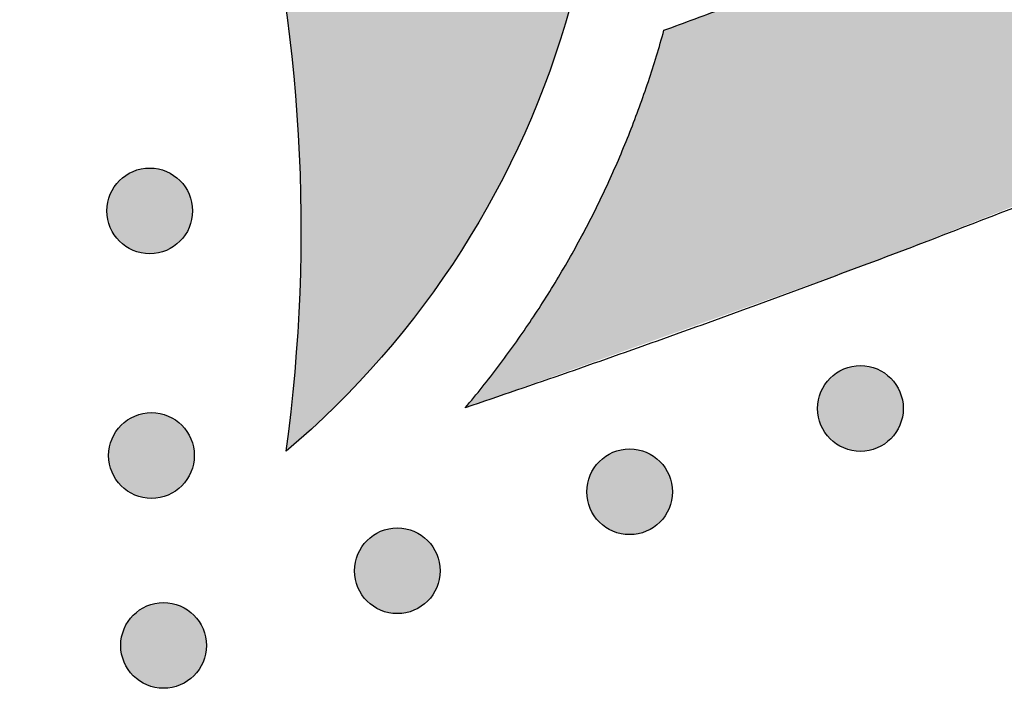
# Model space of a CAD drawing. Header units: millimetres. Extents: x -3873 to -97, y 912 to 4165.
# Tile 156 of 256: x -3174 to -3134, y 936 to 964. Entities that reach past the tile are written whole.
import ezdxf

# ---------------------------------------------------------------- set-up
doc = ezdxf.new("R2010")
doc.units = ezdxf.units.MM
doc.layers.add('pattern', color=7, linetype='Continuous', true_color=0x000000)

msp = doc.modelspace()

# ---------------------------------------------------------------- hatches: boundary and pattern name
at = {"layer": 'pattern'}
for points in [[(-3151.494, 964.375), (-3151.683, 963.719), (-3151.885, 963.064), (-3152.099, 962.412), (-3152.326, 961.763), (-3152.566, 961.116), (-3152.818, 960.473), (-3153.082, 959.833), (-3153.358, 959.198), (-3153.647, 958.566), (-3153.948, 957.94), (-3154.261, 957.319), (-3154.585, 956.703), (-3154.921, 956.092), (-3155.269, 955.488), (-3155.628, 954.891), (-3155.999, 954.3), (-3156.38, 953.716), (-3156.772, 953.139), (-3157.175, 952.57), (-3157.588, 952.009), (-3158.012, 951.456), (-3158.445, 950.912), (-3158.887, 950.376), (-3159.34, 949.85), (-3159.801, 949.332), (-3160.271, 948.824), (-3160.749, 948.326), (-3161.236, 947.838), (-3161.731, 947.359), (-3162.233, 946.891), (-3162.742, 946.434), (-3163.259, 945.987), (-3163.062, 947.571), (-3162.901, 949.166), (-3162.778, 950.772), (-3162.692, 952.385), (-3162.645, 954.006), (-3162.637, 955.633), (-3162.668, 957.264), (-3162.738, 958.899), (-3162.848, 960.535), (-3162.998, 962.171), (-3163.187, 963.806), (-3163.417, 965.438), (-3163.687, 967.067), (-3163.996, 968.689), (-3164.345, 970.305), (-3164.733, 971.912), (-3165.161, 973.509), (-3165.627, 975.095), (-3166.131, 976.668), (-3166.673, 978.227), (-3167.252, 979.77), (-3167.867, 981.297), (-3168.518, 982.806), (-3169.204, 984.295), (-3169.924, 985.764), (-3170.677, 987.212), (-3171.462, 988.636), (-3172.279, 990.037), (-3173.126, 991.414), (-3174.001, 992.764), (-3174.905, 994.089), (-3175.836, 995.386), (-3176.748, 996.595), (-3177.692, 997.788), (-3178.666, 998.964), (-3179.672, 1000.12), (-3180.708, 1001.257), (-3181.774, 1002.372), (-3182.868, 1003.465), (-3183.992, 1004.534), (-3185.142, 1005.579), (-3186.32, 1006.598), (-3187.524, 1007.591), (-3188.752, 1008.555), (-3190.005, 1009.492), (-3191.281, 1010.399), (-3192.579, 1011.275), (-3193.898, 1012.121), (-3195.237, 1012.935), (-3196.595, 1013.716), (-3197.97, 1014.464), (-3199.361, 1015.179), (-3200.768, 1015.859), (-3202.188, 1016.505), (-3203.621, 1017.115), (-3205.065, 1017.691), (-3206.519, 1018.23), (-3207.981, 1018.734), (-3209.451, 1019.202), (-3210.927, 1019.633), (-3212.408, 1020.029), (-3213.892, 1020.389), (-3215.378, 1020.713), (-3216.865, 1021.001), (-3219.497, 1021.437), (-3222.149, 1021.794), (-3224.82, 1022.069), (-3227.504, 1022.262), (-3230.197, 1022.371), (-3232.897, 1022.397), (-3235.599, 1022.339), (-3238.299, 1022.196), (-3240.994, 1021.97), (-3243.679, 1021.66), (-3246.35, 1021.266), (-3249.004, 1020.791), (-3251.636, 1020.235), (-3254.244, 1019.598), (-3256.824, 1018.884), (-3259.371, 1018.093), (-3253.579, 1032.097), (-3251.197, 1032.589), (-3248.799, 1033.024), (-3246.387, 1033.4), (-3243.962, 1033.717), (-3241.527, 1033.974), (-3239.084, 1034.171), (-3236.636, 1034.307), (-3234.184, 1034.382), (-3231.732, 1034.397), (-3229.28, 1034.35), (-3226.832, 1034.243), (-3224.389, 1034.075), (-3221.954, 1033.847), (-3219.53, 1033.559), (-3217.117, 1033.213), (-3214.72, 1032.807), (-3213.285, 1032.533), (-3211.848, 1032.229), (-3210.408, 1031.896), (-3208.966, 1031.534), (-3207.523, 1031.142), (-3206.081, 1030.719), (-3204.639, 1030.267), (-3203.199, 1029.783), (-3201.762, 1029.269), (-3200.328, 1028.724), (-3198.899, 1028.148), (-3197.476, 1027.541), (-3196.059, 1026.903), (-3194.649, 1026.235), (-3193.248, 1025.535), (-3191.857, 1024.804), (-3190.476, 1024.042), (-3189.106, 1023.25), (-3187.749, 1022.428), (-3186.405, 1021.576), (-3185.076, 1020.694), (-3183.762, 1019.782), (-3182.464, 1018.842), (-3181.184, 1017.873), (-3179.922, 1016.876), (-3178.679, 1015.851), (-3177.455, 1014.8), (-3176.253, 1013.722), (-3175.073, 1012.618), (-3173.915, 1011.489), (-3172.78, 1010.335), (-3171.669, 1009.158), (-3170.584, 1007.958), (-3169.523, 1006.736), (-3168.489, 1005.492), (-3167.482, 1004.228), (-3166.503, 1002.945), (-3165.551, 1001.642), (-3164.628, 1000.322), (-3163.733, 998.985), (-3162.868, 997.632), (-3162.033, 996.264), (-3161.229, 994.883), (-3160.454, 993.488), (-3159.711, 992.081), (-3158.998, 990.663), (-3158.317, 989.235), (-3157.667, 987.798), (-3157.048, 986.354), (-3156.461, 984.902), (-3155.906, 983.444), (-3155.381, 981.981), (-3154.889, 980.514), (-3154.428, 979.044), (-3153.998, 977.572), (-3153.599, 976.099), (-3153.23, 974.625), (-3152.893, 973.152), (-3152.586, 971.681), (-3152.309, 970.211), (-3152.061, 968.746), (-3151.843, 967.284), (-3151.654, 965.827)], [(-3155.838, 947.787), (-3155.137, 948.641), (-3154.458, 949.515), (-3153.801, 950.409), (-3153.167, 951.323), (-3152.558, 952.255), (-3151.973, 953.204), (-3151.413, 954.169), (-3150.879, 955.15), (-3150.373, 956.144), (-3149.893, 957.152), (-3149.441, 958.172), (-3149.017, 959.203), (-3148.622, 960.243), (-3148.256, 961.292), (-3147.919, 962.348), (-3147.61, 963.41), (-3137.279, 967.317), (-3127.031, 971.441), (-3116.871, 975.78), (-3106.807, 980.329), (-3105.779, 979.873), (-3104.743, 979.435), (-3103.698, 979.015), (-3102.644, 978.613), (-3101.583, 978.23), (-3100.515, 977.866), (-3099.44, 977.522), (-3098.359, 977.196), (-3097.272, 976.89), (-3096.18, 976.604), (-3095.083, 976.338), (-3093.982, 976.091), (-3092.878, 975.865), (-3091.771, 975.658), (-3090.661, 975.472), (-3089.549, 975.305), (-3105.763, 967.602), (-3122.234, 960.439), (-3138.935, 953.831)], [(-3170.168, 954.681), (-3170.14, 954.653), (-3170.111, 954.626), (-3170.081, 954.599), (-3170.05, 954.573), (-3170.019, 954.547), (-3169.986, 954.522), (-3169.953, 954.497), (-3169.919, 954.473), (-3169.884, 954.45), (-3169.848, 954.427), (-3169.812, 954.405), (-3169.774, 954.384), (-3169.736, 954.363), (-3169.698, 954.344), (-3169.658, 954.325), (-3169.618, 954.307), (-3169.577, 954.29), (-3169.536, 954.274), (-3169.494, 954.259), (-3169.452, 954.244), (-3169.409, 954.231), (-3169.365, 954.219), (-3169.321, 954.208), (-3169.277, 954.199), (-3169.232, 954.19), (-3169.187, 954.182), (-3169.142, 954.176), (-3169.097, 954.17), (-3169.051, 954.166), (-3169.005, 954.163), (-3168.959, 954.162), (-3168.913, 954.161), (-3168.867, 954.162), (-3168.822, 954.163), (-3168.776, 954.166), (-3168.73, 954.17), (-3168.685, 954.176), (-3168.639, 954.182), (-3168.594, 954.19), (-3168.55, 954.199), (-3168.505, 954.208), (-3168.462, 954.219), (-3168.418, 954.231), (-3168.375, 954.245), (-3168.333, 954.259), (-3168.291, 954.274), (-3168.249, 954.29), (-3168.209, 954.307), (-3168.169, 954.325), (-3168.129, 954.344), (-3168.09, 954.363), (-3168.052, 954.384), (-3168.015, 954.405), (-3167.979, 954.427), (-3167.943, 954.45), (-3167.908, 954.473), (-3167.874, 954.497), (-3167.841, 954.522), (-3167.808, 954.547), (-3167.777, 954.573), (-3167.746, 954.599), (-3167.716, 954.626), (-3167.687, 954.653), (-3167.659, 954.681), (-3167.631, 954.709), (-3167.604, 954.738), (-3167.577, 954.768), (-3167.551, 954.799), (-3167.525, 954.83), (-3167.5, 954.863), (-3167.475, 954.896), (-3167.451, 954.93), (-3167.428, 954.965), (-3167.405, 955.001), (-3167.383, 955.037), (-3167.362, 955.074), (-3167.342, 955.112), (-3167.322, 955.151), (-3167.303, 955.191), (-3167.285, 955.231), (-3167.268, 955.271), (-3167.252, 955.313), (-3167.237, 955.355), (-3167.223, 955.397), (-3167.21, 955.44), (-3167.198, 955.484), (-3167.187, 955.528), (-3167.177, 955.572), (-3167.168, 955.616), (-3167.16, 955.661), (-3167.154, 955.707), (-3167.149, 955.752), (-3167.145, 955.798), (-3167.142, 955.844), (-3167.14, 955.889), (-3167.139, 955.935), (-3167.14, 955.981), (-3167.142, 956.027), (-3167.145, 956.073), (-3167.149, 956.119), (-3167.154, 956.164), (-3167.16, 956.209), (-3167.168, 956.254), (-3167.177, 956.299), (-3167.187, 956.343), (-3167.198, 956.387), (-3167.21, 956.431), (-3167.223, 956.474), (-3167.237, 956.516), (-3167.252, 956.558), (-3167.268, 956.599), (-3167.285, 956.64), (-3167.303, 956.68), (-3167.322, 956.72), (-3167.342, 956.758), (-3167.362, 956.796), (-3167.383, 956.834), (-3167.405, 956.87), (-3167.428, 956.906), (-3167.452, 956.941), (-3167.476, 956.975), (-3167.5, 957.008), (-3167.526, 957.041), (-3167.551, 957.072), (-3167.578, 957.103), (-3167.604, 957.133), (-3167.631, 957.162), (-3167.659, 957.19), (-3167.687, 957.217), (-3167.716, 957.245), (-3167.746, 957.271), (-3167.777, 957.298), (-3167.808, 957.323), (-3167.841, 957.349), (-3167.874, 957.373), (-3167.908, 957.397), (-3167.943, 957.421), (-3167.979, 957.443), (-3168.015, 957.465), (-3168.053, 957.487), (-3168.091, 957.507), (-3168.129, 957.527), (-3168.169, 957.546), (-3168.209, 957.564), (-3168.25, 957.581), (-3168.291, 957.597), (-3168.333, 957.612), (-3168.375, 957.626), (-3168.418, 957.639), (-3168.462, 957.651), (-3168.506, 957.662), (-3168.55, 957.672), (-3168.595, 957.681), (-3168.64, 957.688), (-3168.685, 957.695), (-3168.73, 957.7), (-3168.776, 957.704), (-3168.822, 957.707), (-3168.868, 957.709), (-3168.914, 957.71), (-3168.96, 957.709), (-3169.005, 957.707), (-3169.051, 957.704), (-3169.097, 957.7), (-3169.142, 957.695), (-3169.188, 957.688), (-3169.233, 957.681), (-3169.277, 957.672), (-3169.322, 957.662), (-3169.365, 957.651), (-3169.409, 957.639), (-3169.452, 957.626), (-3169.494, 957.612), (-3169.536, 957.597), (-3169.578, 957.581), (-3169.618, 957.564), (-3169.658, 957.546), (-3169.698, 957.527), (-3169.737, 957.507), (-3169.775, 957.487), (-3169.812, 957.465), (-3169.848, 957.443), (-3169.884, 957.421), (-3169.919, 957.397), (-3169.953, 957.373), (-3169.986, 957.348), (-3170.019, 957.323), (-3170.05, 957.297), (-3170.081, 957.271), (-3170.111, 957.244), (-3170.14, 957.217), (-3170.168, 957.19), (-3170.196, 957.162), (-3170.223, 957.133), (-3170.25, 957.103), (-3170.276, 957.072), (-3170.302, 957.04), (-3170.327, 957.008), (-3170.351, 956.975), (-3170.376, 956.94), (-3170.399, 956.906), (-3170.422, 956.87), (-3170.444, 956.833), (-3170.465, 956.796), (-3170.485, 956.758), (-3170.505, 956.719), (-3170.524, 956.68), (-3170.542, 956.64), (-3170.559, 956.599), (-3170.575, 956.558), (-3170.59, 956.516), (-3170.604, 956.473), (-3170.617, 956.43), (-3170.629, 956.387), (-3170.64, 956.343), (-3170.65, 956.299), (-3170.659, 956.254), (-3170.667, 956.209), (-3170.673, 956.164), (-3170.678, 956.118), (-3170.682, 956.073), (-3170.685, 956.027), (-3170.687, 955.981), (-3170.688, 955.935), (-3170.687, 955.889), (-3170.685, 955.843), (-3170.682, 955.798), (-3170.678, 955.752), (-3170.673, 955.706), (-3170.666, 955.661), (-3170.659, 955.616), (-3170.65, 955.572), (-3170.64, 955.527), (-3170.629, 955.483), (-3170.617, 955.44), (-3170.604, 955.397), (-3170.59, 955.354), (-3170.575, 955.312), (-3170.559, 955.271), (-3170.542, 955.23), (-3170.524, 955.19), (-3170.505, 955.151), (-3170.485, 955.112), (-3170.465, 955.074), (-3170.444, 955.037), (-3170.422, 955), (-3170.399, 954.965), (-3170.375, 954.93), (-3170.351, 954.896), (-3170.327, 954.862), (-3170.301, 954.83), (-3170.276, 954.798), (-3170.249, 954.768), (-3170.223, 954.738), (-3170.196, 954.709)], [(-3140.725, 946.504), (-3140.697, 946.476), (-3140.668, 946.449), (-3140.638, 946.422), (-3140.607, 946.396), (-3140.576, 946.37), (-3140.543, 946.345), (-3140.51, 946.32), (-3140.476, 946.296), (-3140.441, 946.273), (-3140.405, 946.25), (-3140.369, 946.228), (-3140.331, 946.207), (-3140.293, 946.186), (-3140.255, 946.167), (-3140.215, 946.148), (-3140.175, 946.13), (-3140.134, 946.113), (-3140.093, 946.097), (-3140.051, 946.082), (-3140.009, 946.068), (-3139.966, 946.055), (-3139.922, 946.043), (-3139.878, 946.032), (-3139.834, 946.022), (-3139.789, 946.013), (-3139.744, 946.005), (-3139.699, 945.999), (-3139.654, 945.994), (-3139.608, 945.989), (-3139.562, 945.987), (-3139.516, 945.985), (-3139.47, 945.984), (-3139.425, 945.985), (-3139.379, 945.987), (-3139.333, 945.99), (-3139.287, 945.994), (-3139.242, 945.999), (-3139.197, 946.005), (-3139.152, 946.013), (-3139.107, 946.022), (-3139.063, 946.032), (-3139.019, 946.043), (-3138.975, 946.055), (-3138.932, 946.068), (-3138.89, 946.082), (-3138.848, 946.097), (-3138.806, 946.113), (-3138.766, 946.13), (-3138.726, 946.148), (-3138.686, 946.167), (-3138.648, 946.187), (-3138.61, 946.207), (-3138.572, 946.228), (-3138.536, 946.25), (-3138.5, 946.273), (-3138.465, 946.297), (-3138.431, 946.321), (-3138.398, 946.345), (-3138.365, 946.371), (-3138.334, 946.396), (-3138.303, 946.423), (-3138.273, 946.449), (-3138.244, 946.476), (-3138.216, 946.504), (-3138.188, 946.532), (-3138.161, 946.561), (-3138.134, 946.591), (-3138.108, 946.622), (-3138.082, 946.653), (-3138.057, 946.686), (-3138.033, 946.719), (-3138.009, 946.753), (-3137.985, 946.788), (-3137.962, 946.824), (-3137.94, 946.86), (-3137.919, 946.898), (-3137.899, 946.936), (-3137.879, 946.974), (-3137.86, 947.014), (-3137.842, 947.054), (-3137.825, 947.095), (-3137.809, 947.136), (-3137.794, 947.178), (-3137.78, 947.22), (-3137.767, 947.263), (-3137.755, 947.307), (-3137.744, 947.351), (-3137.734, 947.395), (-3137.725, 947.44), (-3137.718, 947.485), (-3137.711, 947.53), (-3137.706, 947.575), (-3137.702, 947.621), (-3137.699, 947.667), (-3137.697, 947.713), (-3137.696, 947.759), (-3137.697, 947.805), (-3137.699, 947.85), (-3137.702, 947.896), (-3137.706, 947.942), (-3137.711, 947.987), (-3137.718, 948.033), (-3137.725, 948.078), (-3137.734, 948.122), (-3137.744, 948.166), (-3137.755, 948.21), (-3137.767, 948.254), (-3137.78, 948.297), (-3137.794, 948.339), (-3137.809, 948.381), (-3137.825, 948.423), (-3137.842, 948.463), (-3137.86, 948.503), (-3137.879, 948.543), (-3137.899, 948.582), (-3137.919, 948.62), (-3137.941, 948.657), (-3137.963, 948.693), (-3137.985, 948.729), (-3138.009, 948.764), (-3138.033, 948.798), (-3138.057, 948.831), (-3138.083, 948.864), (-3138.108, 948.895), (-3138.135, 948.926), (-3138.161, 948.956), (-3138.189, 948.985), (-3138.216, 949.013), (-3138.244, 949.041), (-3138.273, 949.068), (-3138.303, 949.095), (-3138.334, 949.121), (-3138.366, 949.147), (-3138.398, 949.172), (-3138.431, 949.196), (-3138.465, 949.221), (-3138.5, 949.244), (-3138.536, 949.267), (-3138.572, 949.289), (-3138.61, 949.31), (-3138.648, 949.33), (-3138.687, 949.35), (-3138.726, 949.369), (-3138.766, 949.387), (-3138.807, 949.404), (-3138.848, 949.42), (-3138.89, 949.435), (-3138.933, 949.449), (-3138.976, 949.462), (-3139.019, 949.474), (-3139.063, 949.485), (-3139.107, 949.495), (-3139.152, 949.504), (-3139.197, 949.512), (-3139.242, 949.518), (-3139.288, 949.523), (-3139.333, 949.527), (-3139.379, 949.53), (-3139.425, 949.532), (-3139.471, 949.533), (-3139.517, 949.532), (-3139.563, 949.53), (-3139.608, 949.527), (-3139.654, 949.523), (-3139.699, 949.518), (-3139.745, 949.511), (-3139.79, 949.504), (-3139.834, 949.495), (-3139.879, 949.485), (-3139.923, 949.474), (-3139.966, 949.462), (-3140.009, 949.449), (-3140.051, 949.435), (-3140.093, 949.42), (-3140.135, 949.404), (-3140.175, 949.387), (-3140.216, 949.369), (-3140.255, 949.35), (-3140.294, 949.33), (-3140.332, 949.31), (-3140.369, 949.289), (-3140.405, 949.267), (-3140.441, 949.244), (-3140.476, 949.22), (-3140.51, 949.196), (-3140.544, 949.172), (-3140.576, 949.146), (-3140.608, 949.121), (-3140.638, 949.094), (-3140.668, 949.068), (-3140.697, 949.041), (-3140.725, 949.013), (-3140.753, 948.985), (-3140.78, 948.956), (-3140.807, 948.926), (-3140.833, 948.895), (-3140.859, 948.864), (-3140.884, 948.831), (-3140.909, 948.798), (-3140.933, 948.764), (-3140.956, 948.729), (-3140.979, 948.693), (-3141.001, 948.657), (-3141.022, 948.619), (-3141.043, 948.581), (-3141.062, 948.543), (-3141.081, 948.503), (-3141.099, 948.463), (-3141.116, 948.422), (-3141.132, 948.381), (-3141.147, 948.339), (-3141.161, 948.297), (-3141.174, 948.254), (-3141.186, 948.21), (-3141.197, 948.166), (-3141.207, 948.122), (-3141.216, 948.077), (-3141.224, 948.032), (-3141.23, 947.987), (-3141.235, 947.942), (-3141.24, 947.896), (-3141.243, 947.85), (-3141.244, 947.804), (-3141.245, 947.758), (-3141.244, 947.712), (-3141.243, 947.667), (-3141.24, 947.621), (-3141.235, 947.575), (-3141.23, 947.53), (-3141.224, 947.484), (-3141.216, 947.439), (-3141.207, 947.395), (-3141.197, 947.35), (-3141.186, 947.307), (-3141.174, 947.263), (-3141.161, 947.22), (-3141.147, 947.178), (-3141.132, 947.136), (-3141.116, 947.094), (-3141.099, 947.054), (-3141.081, 947.014), (-3141.062, 946.974), (-3141.042, 946.935), (-3141.022, 946.897), (-3141.001, 946.86), (-3140.979, 946.824), (-3140.956, 946.788), (-3140.933, 946.753), (-3140.908, 946.719), (-3140.884, 946.686), (-3140.859, 946.653), (-3140.833, 946.622), (-3140.807, 946.591), (-3140.78, 946.561), (-3140.753, 946.532)], [(-3170.095, 944.556), (-3170.067, 944.528), (-3170.038, 944.501), (-3170.008, 944.474), (-3169.977, 944.448), (-3169.945, 944.422), (-3169.913, 944.397), (-3169.88, 944.373), (-3169.845, 944.348), (-3169.811, 944.325), (-3169.775, 944.302), (-3169.738, 944.28), (-3169.701, 944.259), (-3169.663, 944.239), (-3169.624, 944.219), (-3169.585, 944.2), (-3169.545, 944.182), (-3169.504, 944.165), (-3169.463, 944.149), (-3169.421, 944.134), (-3169.378, 944.12), (-3169.335, 944.107), (-3169.292, 944.095), (-3169.248, 944.084), (-3169.204, 944.074), (-3169.159, 944.065), (-3169.114, 944.057), (-3169.069, 944.051), (-3169.023, 944.046), (-3168.978, 944.042), (-3168.932, 944.039), (-3168.886, 944.037), (-3168.84, 944.036), (-3168.794, 944.037), (-3168.748, 944.039), (-3168.702, 944.042), (-3168.657, 944.046), (-3168.611, 944.051), (-3168.566, 944.058), (-3168.521, 944.065), (-3168.476, 944.074), (-3168.432, 944.084), (-3168.388, 944.095), (-3168.345, 944.107), (-3168.302, 944.12), (-3168.259, 944.134), (-3168.217, 944.149), (-3168.176, 944.165), (-3168.135, 944.182), (-3168.095, 944.2), (-3168.056, 944.219), (-3168.017, 944.239), (-3167.979, 944.259), (-3167.942, 944.28), (-3167.905, 944.302), (-3167.87, 944.325), (-3167.835, 944.349), (-3167.801, 944.373), (-3167.767, 944.397), (-3167.735, 944.423), (-3167.703, 944.448), (-3167.673, 944.475), (-3167.643, 944.501), (-3167.614, 944.528), (-3167.585, 944.556), (-3167.558, 944.584), (-3167.531, 944.613), (-3167.504, 944.643), (-3167.478, 944.674), (-3167.452, 944.705), (-3167.427, 944.738), (-3167.402, 944.771), (-3167.378, 944.805), (-3167.355, 944.84), (-3167.332, 944.876), (-3167.31, 944.912), (-3167.289, 944.95), (-3167.268, 944.988), (-3167.249, 945.026), (-3167.23, 945.066), (-3167.212, 945.106), (-3167.195, 945.147), (-3167.179, 945.188), (-3167.164, 945.23), (-3167.149, 945.272), (-3167.136, 945.315), (-3167.124, 945.359), (-3167.113, 945.403), (-3167.103, 945.447), (-3167.095, 945.492), (-3167.087, 945.537), (-3167.081, 945.582), (-3167.075, 945.627), (-3167.071, 945.673), (-3167.068, 945.719), (-3167.066, 945.765), (-3167.066, 945.811), (-3167.066, 945.857), (-3167.068, 945.902), (-3167.071, 945.948), (-3167.075, 945.994), (-3167.081, 946.039), (-3167.087, 946.085), (-3167.095, 946.13), (-3167.104, 946.174), (-3167.113, 946.219), (-3167.124, 946.262), (-3167.136, 946.306), (-3167.15, 946.349), (-3167.164, 946.391), (-3167.179, 946.433), (-3167.195, 946.475), (-3167.212, 946.515), (-3167.23, 946.555), (-3167.249, 946.595), (-3167.268, 946.634), (-3167.289, 946.672), (-3167.31, 946.709), (-3167.332, 946.745), (-3167.355, 946.781), (-3167.378, 946.816), (-3167.402, 946.85), (-3167.427, 946.883), (-3167.452, 946.916), (-3167.478, 946.947), (-3167.504, 946.978), (-3167.531, 947.008), (-3167.558, 947.037), (-3167.586, 947.065), (-3167.614, 947.093), (-3167.643, 947.12), (-3167.673, 947.147), (-3167.703, 947.173), (-3167.735, 947.199), (-3167.768, 947.224), (-3167.801, 947.249), (-3167.835, 947.273), (-3167.87, 947.296), (-3167.906, 947.319), (-3167.942, 947.341), (-3167.979, 947.362), (-3168.017, 947.382), (-3168.056, 947.402), (-3168.095, 947.421), (-3168.136, 947.439), (-3168.176, 947.456), (-3168.218, 947.472), (-3168.26, 947.487), (-3168.302, 947.501), (-3168.345, 947.514), (-3168.389, 947.526), (-3168.432, 947.537), (-3168.477, 947.547), (-3168.521, 947.556), (-3168.566, 947.564), (-3168.612, 947.57), (-3168.657, 947.575), (-3168.703, 947.579), (-3168.749, 947.582), (-3168.794, 947.584), (-3168.84, 947.585), (-3168.886, 947.584), (-3168.932, 947.582), (-3168.978, 947.579), (-3169.024, 947.575), (-3169.069, 947.57), (-3169.114, 947.564), (-3169.159, 947.556), (-3169.204, 947.547), (-3169.248, 947.537), (-3169.292, 947.526), (-3169.336, 947.514), (-3169.379, 947.501), (-3169.421, 947.487), (-3169.463, 947.472), (-3169.504, 947.456), (-3169.545, 947.439), (-3169.585, 947.421), (-3169.625, 947.402), (-3169.663, 947.382), (-3169.701, 947.362), (-3169.739, 947.341), (-3169.775, 947.319), (-3169.811, 947.296), (-3169.846, 947.272), (-3169.88, 947.248), (-3169.913, 947.224), (-3169.946, 947.198), (-3169.977, 947.173), (-3170.008, 947.146), (-3170.038, 947.12), (-3170.067, 947.093), (-3170.095, 947.065), (-3170.122, 947.037), (-3170.15, 947.008), (-3170.176, 946.978), (-3170.203, 946.947), (-3170.228, 946.916), (-3170.254, 946.883), (-3170.278, 946.85), (-3170.302, 946.816), (-3170.326, 946.781), (-3170.348, 946.745), (-3170.37, 946.709), (-3170.392, 946.671), (-3170.412, 946.633), (-3170.432, 946.595), (-3170.451, 946.555), (-3170.469, 946.515), (-3170.486, 946.474), (-3170.502, 946.433), (-3170.517, 946.391), (-3170.531, 946.349), (-3170.544, 946.306), (-3170.556, 946.262), (-3170.567, 946.218), (-3170.577, 946.174), (-3170.586, 946.129), (-3170.593, 946.084), (-3170.6, 946.039), (-3170.605, 945.994), (-3170.609, 945.948), (-3170.612, 945.902), (-3170.614, 945.856), (-3170.614, 945.81), (-3170.614, 945.764), (-3170.612, 945.719), (-3170.609, 945.673), (-3170.605, 945.627), (-3170.6, 945.582), (-3170.593, 945.536), (-3170.586, 945.491), (-3170.577, 945.447), (-3170.567, 945.403), (-3170.556, 945.359), (-3170.544, 945.315), (-3170.531, 945.272), (-3170.517, 945.23), (-3170.502, 945.188), (-3170.486, 945.146), (-3170.468, 945.106), (-3170.451, 945.066), (-3170.432, 945.026), (-3170.412, 944.987), (-3170.392, 944.949), (-3170.37, 944.912), (-3170.348, 944.876), (-3170.325, 944.84), (-3170.302, 944.805), (-3170.278, 944.771), (-3170.253, 944.738), (-3170.228, 944.705), (-3170.202, 944.674), (-3170.176, 944.643), (-3170.149, 944.613), (-3170.122, 944.584)], [(-3150.286, 943.055), (-3150.258, 943.028), (-3150.229, 943.001), (-3150.199, 942.974), (-3150.168, 942.948), (-3150.136, 942.922), (-3150.104, 942.897), (-3150.071, 942.872), (-3150.037, 942.848), (-3150.002, 942.825), (-3149.966, 942.802), (-3149.929, 942.78), (-3149.892, 942.758), (-3149.854, 942.738), (-3149.815, 942.718), (-3149.776, 942.7), (-3149.736, 942.682), (-3149.695, 942.665), (-3149.654, 942.648), (-3149.612, 942.633), (-3149.569, 942.619), (-3149.526, 942.606), (-3149.483, 942.594), (-3149.439, 942.583), (-3149.395, 942.573), (-3149.35, 942.565), (-3149.305, 942.557), (-3149.26, 942.55), (-3149.214, 942.545), (-3149.169, 942.541), (-3149.123, 942.538), (-3149.077, 942.536), (-3149.031, 942.536), (-3148.985, 942.536), (-3148.939, 942.538), (-3148.893, 942.541), (-3148.848, 942.545), (-3148.802, 942.55), (-3148.757, 942.557), (-3148.712, 942.565), (-3148.668, 942.573), (-3148.623, 942.583), (-3148.579, 942.594), (-3148.536, 942.606), (-3148.493, 942.619), (-3148.45, 942.633), (-3148.408, 942.649), (-3148.367, 942.665), (-3148.326, 942.682), (-3148.286, 942.7), (-3148.247, 942.718), (-3148.208, 942.738), (-3148.17, 942.759), (-3148.133, 942.78), (-3148.096, 942.802), (-3148.061, 942.825), (-3148.026, 942.848), (-3147.992, 942.872), (-3147.958, 942.897), (-3147.926, 942.922), (-3147.894, 942.948), (-3147.864, 942.974), (-3147.834, 943.001), (-3147.805, 943.028), (-3147.777, 943.055), (-3147.749, 943.084), (-3147.722, 943.113), (-3147.695, 943.143), (-3147.669, 943.173), (-3147.643, 943.205), (-3147.618, 943.237), (-3147.593, 943.271), (-3147.569, 943.305), (-3147.546, 943.34), (-3147.523, 943.375), (-3147.501, 943.412), (-3147.48, 943.449), (-3147.459, 943.487), (-3147.44, 943.526), (-3147.421, 943.565), (-3147.403, 943.605), (-3147.386, 943.646), (-3147.37, 943.687), (-3147.355, 943.729), (-3147.34, 943.772), (-3147.327, 943.815), (-3147.315, 943.858), (-3147.304, 943.902), (-3147.295, 943.947), (-3147.286, 943.991), (-3147.278, 944.036), (-3147.272, 944.081), (-3147.266, 944.127), (-3147.262, 944.173), (-3147.259, 944.218), (-3147.258, 944.264), (-3147.257, 944.31), (-3147.258, 944.356), (-3147.259, 944.402), (-3147.262, 944.448), (-3147.266, 944.493), (-3147.272, 944.539), (-3147.278, 944.584), (-3147.286, 944.629), (-3147.295, 944.674), (-3147.304, 944.718), (-3147.315, 944.762), (-3147.327, 944.805), (-3147.341, 944.848), (-3147.355, 944.891), (-3147.37, 944.933), (-3147.386, 944.974), (-3147.403, 945.015), (-3147.421, 945.055), (-3147.44, 945.094), (-3147.459, 945.133), (-3147.48, 945.171), (-3147.501, 945.208), (-3147.523, 945.245), (-3147.546, 945.281), (-3147.569, 945.315), (-3147.593, 945.35), (-3147.618, 945.383), (-3147.643, 945.415), (-3147.669, 945.447), (-3147.695, 945.478), (-3147.722, 945.508), (-3147.749, 945.537), (-3147.777, 945.565), (-3147.805, 945.592), (-3147.834, 945.619), (-3147.864, 945.646), (-3147.895, 945.672), (-3147.926, 945.698), (-3147.959, 945.723), (-3147.992, 945.748), (-3148.026, 945.772), (-3148.061, 945.795), (-3148.097, 945.818), (-3148.133, 945.84), (-3148.17, 945.861), (-3148.208, 945.882), (-3148.247, 945.902), (-3148.287, 945.92), (-3148.327, 945.938), (-3148.367, 945.955), (-3148.409, 945.972), (-3148.451, 945.987), (-3148.493, 946.001), (-3148.536, 946.014), (-3148.58, 946.026), (-3148.624, 946.037), (-3148.668, 946.047), (-3148.712, 946.055), (-3148.757, 946.063), (-3148.803, 946.07), (-3148.848, 946.075), (-3148.894, 946.079), (-3148.94, 946.082), (-3148.985, 946.084), (-3149.031, 946.084), (-3149.077, 946.084), (-3149.123, 946.082), (-3149.169, 946.079), (-3149.215, 946.075), (-3149.26, 946.069), (-3149.305, 946.063), (-3149.35, 946.055), (-3149.395, 946.047), (-3149.439, 946.037), (-3149.483, 946.026), (-3149.527, 946.014), (-3149.57, 946.001), (-3149.612, 945.987), (-3149.654, 945.971), (-3149.695, 945.955), (-3149.736, 945.938), (-3149.776, 945.92), (-3149.816, 945.902), (-3149.854, 945.882), (-3149.892, 945.861), (-3149.93, 945.84), (-3149.966, 945.818), (-3150.002, 945.795), (-3150.037, 945.772), (-3150.071, 945.748), (-3150.104, 945.723), (-3150.137, 945.698), (-3150.168, 945.672), (-3150.199, 945.646), (-3150.229, 945.619), (-3150.258, 945.592), (-3150.286, 945.565), (-3150.314, 945.536), (-3150.341, 945.507), (-3150.367, 945.477), (-3150.394, 945.447), (-3150.419, 945.415), (-3150.445, 945.383), (-3150.469, 945.349), (-3150.493, 945.315), (-3150.517, 945.28), (-3150.539, 945.245), (-3150.561, 945.208), (-3150.583, 945.171), (-3150.603, 945.133), (-3150.623, 945.094), (-3150.642, 945.055), (-3150.66, 945.015), (-3150.677, 944.974), (-3150.693, 944.932), (-3150.708, 944.891), (-3150.722, 944.848), (-3150.735, 944.805), (-3150.747, 944.762), (-3150.758, 944.718), (-3150.768, 944.673), (-3150.777, 944.629), (-3150.784, 944.584), (-3150.791, 944.539), (-3150.796, 944.493), (-3150.8, 944.447), (-3150.803, 944.402), (-3150.805, 944.356), (-3150.806, 944.31), (-3150.805, 944.264), (-3150.803, 944.218), (-3150.8, 944.172), (-3150.796, 944.127), (-3150.791, 944.081), (-3150.784, 944.036), (-3150.777, 943.991), (-3150.768, 943.946), (-3150.758, 943.902), (-3150.747, 943.858), (-3150.735, 943.815), (-3150.722, 943.772), (-3150.708, 943.729), (-3150.693, 943.687), (-3150.677, 943.646), (-3150.66, 943.605), (-3150.642, 943.565), (-3150.623, 943.526), (-3150.603, 943.487), (-3150.583, 943.449), (-3150.561, 943.412), (-3150.539, 943.375), (-3150.517, 943.339), (-3150.493, 943.304), (-3150.469, 943.27), (-3150.444, 943.237), (-3150.419, 943.205), (-3150.393, 943.173), (-3150.367, 943.142), (-3150.34, 943.112), (-3150.313, 943.083)], [(-3159.909, 939.786), (-3159.881, 939.759), (-3159.852, 939.731), (-3159.822, 939.705), (-3159.791, 939.679), (-3159.76, 939.653), (-3159.727, 939.628), (-3159.694, 939.603), (-3159.66, 939.579), (-3159.625, 939.555), (-3159.589, 939.533), (-3159.553, 939.511), (-3159.516, 939.489), (-3159.478, 939.469), (-3159.439, 939.449), (-3159.399, 939.43), (-3159.359, 939.412), (-3159.319, 939.395), (-3159.277, 939.379), (-3159.235, 939.364), (-3159.193, 939.35), (-3159.15, 939.337), (-3159.106, 939.325), (-3159.062, 939.314), (-3159.018, 939.304), (-3158.973, 939.295), (-3158.928, 939.288), (-3158.883, 939.281), (-3158.838, 939.276), (-3158.792, 939.272), (-3158.746, 939.269), (-3158.7, 939.267), (-3158.655, 939.267), (-3158.609, 939.267), (-3158.563, 939.269), (-3158.517, 939.272), (-3158.471, 939.276), (-3158.426, 939.281), (-3158.381, 939.288), (-3158.336, 939.295), (-3158.291, 939.304), (-3158.247, 939.314), (-3158.203, 939.325), (-3158.159, 939.337), (-3158.116, 939.35), (-3158.074, 939.364), (-3158.032, 939.379), (-3157.991, 939.396), (-3157.95, 939.413), (-3157.91, 939.431), (-3157.87, 939.449), (-3157.832, 939.469), (-3157.794, 939.49), (-3157.756, 939.511), (-3157.72, 939.533), (-3157.684, 939.556), (-3157.649, 939.579), (-3157.615, 939.603), (-3157.582, 939.628), (-3157.549, 939.653), (-3157.518, 939.679), (-3157.487, 939.705), (-3157.457, 939.732), (-3157.428, 939.759), (-3157.4, 939.786), (-3157.372, 939.815), (-3157.345, 939.844), (-3157.319, 939.873), (-3157.292, 939.904), (-3157.267, 939.936), (-3157.241, 939.968), (-3157.217, 940.002), (-3157.193, 940.036), (-3157.169, 940.071), (-3157.146, 940.106), (-3157.124, 940.143), (-3157.103, 940.18), (-3157.083, 940.218), (-3157.063, 940.257), (-3157.044, 940.296), (-3157.026, 940.336), (-3157.009, 940.377), (-3156.993, 940.418), (-3156.978, 940.46), (-3156.964, 940.503), (-3156.951, 940.546), (-3156.939, 940.589), (-3156.928, 940.633), (-3156.918, 940.677), (-3156.909, 940.722), (-3156.902, 940.767), (-3156.895, 940.812), (-3156.89, 940.858), (-3156.886, 940.903), (-3156.883, 940.949), (-3156.881, 940.995), (-3156.88, 941.041), (-3156.881, 941.087), (-3156.883, 941.133), (-3156.886, 941.179), (-3156.89, 941.224), (-3156.895, 941.27), (-3156.902, 941.315), (-3156.909, 941.36), (-3156.918, 941.405), (-3156.928, 941.449), (-3156.939, 941.493), (-3156.951, 941.536), (-3156.964, 941.579), (-3156.978, 941.622), (-3156.993, 941.664), (-3157.009, 941.705), (-3157.026, 941.746), (-3157.044, 941.786), (-3157.063, 941.825), (-3157.083, 941.864), (-3157.103, 941.902), (-3157.125, 941.939), (-3157.147, 941.976), (-3157.169, 942.011), (-3157.193, 942.046), (-3157.217, 942.081), (-3157.241, 942.114), (-3157.267, 942.146), (-3157.292, 942.178), (-3157.319, 942.209), (-3157.345, 942.238), (-3157.373, 942.267), (-3157.4, 942.296), (-3157.428, 942.323), (-3157.457, 942.35), (-3157.487, 942.377), (-3157.518, 942.403), (-3157.55, 942.429), (-3157.582, 942.454), (-3157.615, 942.479), (-3157.649, 942.503), (-3157.684, 942.526), (-3157.72, 942.549), (-3157.757, 942.571), (-3157.794, 942.592), (-3157.832, 942.613), (-3157.871, 942.633), (-3157.91, 942.651), (-3157.95, 942.669), (-3157.991, 942.686), (-3158.032, 942.702), (-3158.074, 942.718), (-3158.117, 942.732), (-3158.16, 942.745), (-3158.203, 942.757), (-3158.247, 942.768), (-3158.291, 942.778), (-3158.336, 942.786), (-3158.381, 942.794), (-3158.426, 942.8), (-3158.472, 942.806), (-3158.517, 942.81), (-3158.563, 942.813), (-3158.609, 942.815), (-3158.655, 942.815), (-3158.701, 942.815), (-3158.747, 942.813), (-3158.792, 942.81), (-3158.838, 942.806), (-3158.884, 942.8), (-3158.929, 942.794), (-3158.974, 942.786), (-3159.018, 942.778), (-3159.063, 942.768), (-3159.107, 942.757), (-3159.15, 942.745), (-3159.193, 942.732), (-3159.236, 942.717), (-3159.277, 942.702), (-3159.319, 942.686), (-3159.36, 942.669), (-3159.4, 942.651), (-3159.439, 942.632), (-3159.478, 942.613), (-3159.516, 942.592), (-3159.553, 942.571), (-3159.59, 942.549), (-3159.625, 942.526), (-3159.66, 942.503), (-3159.694, 942.479), (-3159.728, 942.454), (-3159.76, 942.429), (-3159.792, 942.403), (-3159.822, 942.377), (-3159.852, 942.35), (-3159.881, 942.323), (-3159.909, 942.295), (-3159.937, 942.267), (-3159.964, 942.238), (-3159.991, 942.208), (-3160.017, 942.178), (-3160.043, 942.146), (-3160.068, 942.114), (-3160.093, 942.08), (-3160.117, 942.046), (-3160.14, 942.011), (-3160.163, 941.976), (-3160.185, 941.939), (-3160.206, 941.902), (-3160.227, 941.864), (-3160.246, 941.825), (-3160.265, 941.786), (-3160.283, 941.745), (-3160.3, 941.705), (-3160.316, 941.663), (-3160.331, 941.621), (-3160.345, 941.579), (-3160.359, 941.536), (-3160.371, 941.493), (-3160.382, 941.449), (-3160.391, 941.404), (-3160.4, 941.36), (-3160.408, 941.315), (-3160.414, 941.269), (-3160.42, 941.224), (-3160.424, 941.178), (-3160.427, 941.133), (-3160.428, 941.087), (-3160.429, 941.041), (-3160.428, 940.995), (-3160.427, 940.949), (-3160.424, 940.903), (-3160.419, 940.857), (-3160.414, 940.812), (-3160.408, 940.767), (-3160.4, 940.722), (-3160.391, 940.677), (-3160.381, 940.633), (-3160.37, 940.589), (-3160.358, 940.546), (-3160.345, 940.503), (-3160.331, 940.46), (-3160.316, 940.418), (-3160.3, 940.377), (-3160.283, 940.336), (-3160.265, 940.296), (-3160.246, 940.257), (-3160.227, 940.218), (-3160.206, 940.18), (-3160.185, 940.143), (-3160.163, 940.106), (-3160.14, 940.07), (-3160.117, 940.035), (-3160.093, 940.001), (-3160.068, 939.968), (-3160.043, 939.936), (-3160.017, 939.904), (-3159.991, 939.873), (-3159.964, 939.843), (-3159.937, 939.814)], [(-3169.592, 936.698), (-3169.564, 936.67), (-3169.535, 936.643), (-3169.505, 936.616), (-3169.474, 936.59), (-3169.443, 936.564), (-3169.41, 936.539), (-3169.377, 936.514), (-3169.343, 936.49), (-3169.308, 936.467), (-3169.272, 936.444), (-3169.236, 936.422), (-3169.198, 936.401), (-3169.16, 936.38), (-3169.122, 936.361), (-3169.082, 936.342), (-3169.042, 936.324), (-3169.001, 936.307), (-3168.96, 936.291), (-3168.918, 936.276), (-3168.876, 936.262), (-3168.833, 936.248), (-3168.789, 936.236), (-3168.745, 936.225), (-3168.701, 936.216), (-3168.656, 936.207), (-3168.611, 936.199), (-3168.566, 936.193), (-3168.521, 936.187), (-3168.475, 936.183), (-3168.429, 936.18), (-3168.383, 936.179), (-3168.337, 936.178), (-3168.291, 936.179), (-3168.246, 936.18), (-3168.2, 936.183), (-3168.154, 936.188), (-3168.109, 936.193), (-3168.063, 936.199), (-3168.019, 936.207), (-3167.974, 936.216), (-3167.93, 936.226), (-3167.886, 936.237), (-3167.842, 936.249), (-3167.799, 936.262), (-3167.757, 936.276), (-3167.715, 936.291), (-3167.673, 936.307), (-3167.633, 936.324), (-3167.593, 936.342), (-3167.553, 936.361), (-3167.514, 936.38), (-3167.476, 936.401), (-3167.439, 936.422), (-3167.403, 936.444), (-3167.367, 936.467), (-3167.332, 936.49), (-3167.298, 936.514), (-3167.265, 936.539), (-3167.232, 936.564), (-3167.201, 936.59), (-3167.17, 936.616), (-3167.14, 936.643), (-3167.111, 936.67), (-3167.083, 936.698), (-3167.055, 936.726), (-3167.028, 936.755), (-3167.001, 936.785), (-3166.975, 936.816), (-3166.949, 936.847), (-3166.924, 936.88), (-3166.9, 936.913), (-3166.876, 936.947), (-3166.852, 936.982), (-3166.829, 937.018), (-3166.807, 937.054), (-3166.786, 937.091), (-3166.766, 937.129), (-3166.746, 937.168), (-3166.727, 937.208), (-3166.709, 937.248), (-3166.692, 937.288), (-3166.676, 937.33), (-3166.661, 937.372), (-3166.647, 937.414), (-3166.634, 937.457), (-3166.622, 937.501), (-3166.611, 937.545), (-3166.601, 937.589), (-3166.592, 937.634), (-3166.585, 937.679), (-3166.578, 937.724), (-3166.573, 937.769), (-3166.569, 937.815), (-3166.566, 937.861), (-3166.564, 937.907), (-3166.563, 937.952), (-3166.564, 937.998), (-3166.566, 938.044), (-3166.569, 938.09), (-3166.573, 938.136), (-3166.578, 938.181), (-3166.585, 938.226), (-3166.592, 938.271), (-3166.601, 938.316), (-3166.611, 938.36), (-3166.622, 938.404), (-3166.634, 938.448), (-3166.647, 938.491), (-3166.661, 938.533), (-3166.676, 938.575), (-3166.692, 938.616), (-3166.709, 938.657), (-3166.727, 938.697), (-3166.746, 938.737), (-3166.766, 938.775), (-3166.786, 938.813), (-3166.807, 938.851), (-3166.83, 938.887), (-3166.852, 938.923), (-3166.876, 938.958), (-3166.9, 938.992), (-3166.924, 939.025), (-3166.95, 939.058), (-3166.975, 939.089), (-3167.002, 939.12), (-3167.028, 939.15), (-3167.056, 939.179), (-3167.083, 939.207), (-3167.111, 939.235), (-3167.14, 939.262), (-3167.17, 939.288), (-3167.201, 939.315), (-3167.232, 939.34), (-3167.265, 939.366), (-3167.298, 939.39), (-3167.332, 939.414), (-3167.367, 939.438), (-3167.403, 939.461), (-3167.439, 939.483), (-3167.477, 939.504), (-3167.515, 939.524), (-3167.553, 939.544), (-3167.593, 939.563), (-3167.633, 939.581), (-3167.674, 939.598), (-3167.715, 939.614), (-3167.757, 939.629), (-3167.799, 939.643), (-3167.842, 939.656), (-3167.886, 939.668), (-3167.93, 939.679), (-3167.974, 939.689), (-3168.019, 939.698), (-3168.064, 939.705), (-3168.109, 939.712), (-3168.154, 939.717), (-3168.2, 939.721), (-3168.246, 939.724), (-3168.292, 939.726), (-3168.338, 939.727), (-3168.384, 939.726), (-3168.43, 939.724), (-3168.475, 939.721), (-3168.521, 939.717), (-3168.566, 939.712), (-3168.612, 939.705), (-3168.657, 939.698), (-3168.701, 939.689), (-3168.746, 939.679), (-3168.789, 939.668), (-3168.833, 939.656), (-3168.876, 939.643), (-3168.918, 939.629), (-3168.96, 939.614), (-3169.002, 939.598), (-3169.042, 939.581), (-3169.083, 939.563), (-3169.122, 939.544), (-3169.161, 939.524), (-3169.199, 939.504), (-3169.236, 939.482), (-3169.272, 939.46), (-3169.308, 939.438), (-3169.343, 939.414), (-3169.377, 939.39), (-3169.41, 939.366), (-3169.443, 939.34), (-3169.474, 939.315), (-3169.505, 939.288), (-3169.535, 939.262), (-3169.564, 939.234), (-3169.592, 939.207), (-3169.62, 939.179), (-3169.647, 939.15), (-3169.674, 939.12), (-3169.7, 939.089), (-3169.726, 939.057), (-3169.751, 939.025), (-3169.776, 938.992), (-3169.8, 938.958), (-3169.823, 938.923), (-3169.846, 938.887), (-3169.868, 938.85), (-3169.889, 938.813), (-3169.91, 938.775), (-3169.929, 938.736), (-3169.948, 938.697), (-3169.966, 938.657), (-3169.983, 938.616), (-3169.999, 938.575), (-3170.014, 938.533), (-3170.028, 938.49), (-3170.041, 938.447), (-3170.053, 938.404), (-3170.064, 938.36), (-3170.074, 938.316), (-3170.083, 938.271), (-3170.091, 938.226), (-3170.097, 938.181), (-3170.102, 938.135), (-3170.107, 938.09), (-3170.11, 938.044), (-3170.111, 937.998), (-3170.112, 937.952), (-3170.111, 937.906), (-3170.109, 937.86), (-3170.107, 937.815), (-3170.102, 937.769), (-3170.097, 937.723), (-3170.091, 937.678), (-3170.083, 937.633), (-3170.074, 937.589), (-3170.064, 937.544), (-3170.053, 937.5), (-3170.041, 937.457), (-3170.028, 937.414), (-3170.014, 937.371), (-3169.999, 937.33), (-3169.983, 937.288), (-3169.966, 937.247), (-3169.948, 937.207), (-3169.929, 937.168), (-3169.909, 937.129), (-3169.889, 937.091), (-3169.868, 937.054), (-3169.846, 937.017), (-3169.823, 936.982), (-3169.799, 936.947), (-3169.775, 936.913), (-3169.751, 936.879), (-3169.726, 936.847), (-3169.7, 936.815), (-3169.674, 936.785), (-3169.647, 936.755), (-3169.62, 936.726)]]:
    msp.add_hatch(color=256, dxfattribs=at).paths.add_polyline_path(points, flags=0)

# ---------------------------------------------------------------- linework, layer by layer
for centre in [(-3168.913, 955.935), (-3139.471, 947.758), (-3168.84, 945.811), (-3149.031, 944.31), (-3158.655, 941.041), (-3168.338, 937.952)]:
    msp.add_circle(centre, 1.774, dxfattribs=at)
msp.add_arc((-3230.499, 955.167), 67.864, 352.22532, 36.34374, dxfattribs=at)
at = {"layer": 'pattern', "extrusion": (0, 0, -1)}
msp.add_arc((3187.37, 974.371), 37.243, 195.5697, 229.6545, dxfattribs=at)
at = {"layer": 'pattern'}
for points, weights in [([(-3147.61, 963.41), (-3126.853, 971.012), (-3106.807, 980.329)], [1, 0.999117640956, 1]), ([(-3089.549, 975.305), (-3121.774, 959.33), (-3155.838, 947.787)], [1, 0.997771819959, 1]), ([(-3155.838, 947.787), (-3150.015, 954.69), (-3147.61, 963.41)], [1, 0.976780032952, 1])]:
    msp.add_rational_spline(points, weights, degree=2, dxfattribs=at)

doc.saveas('drawing.dxf')
